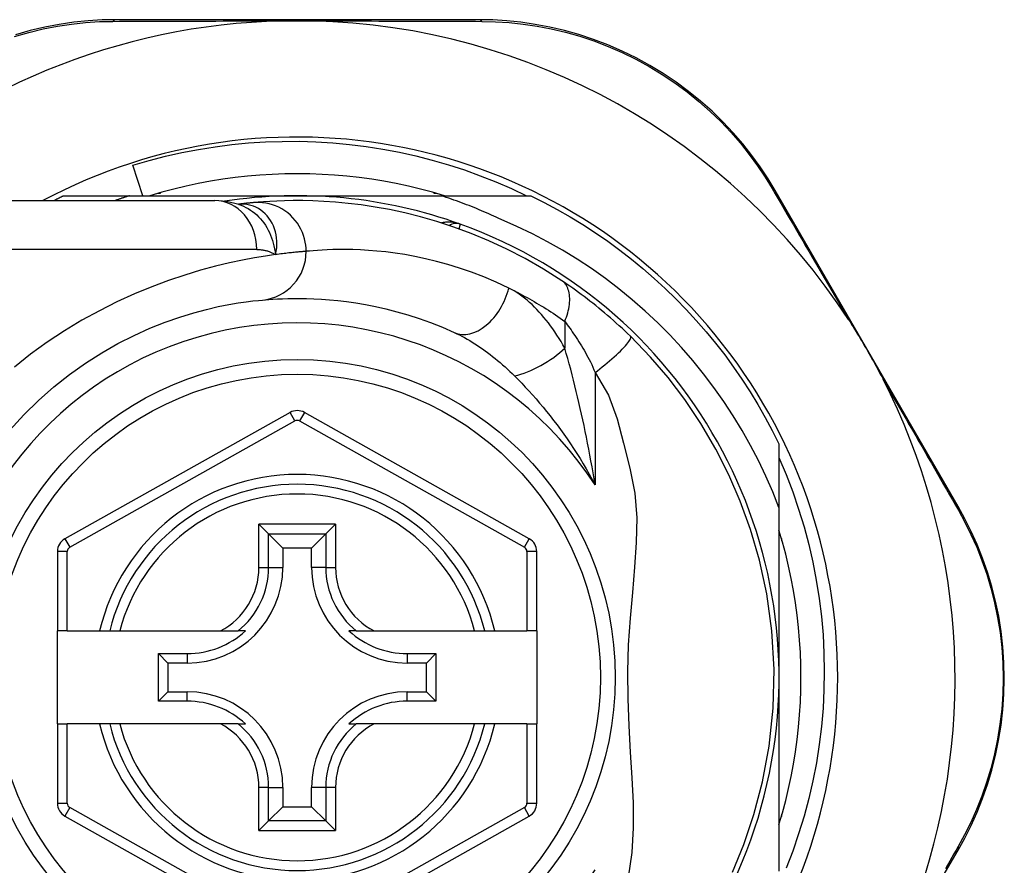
# Model space of a CAD drawing. Header units: inches. Extents: x 11 to 342, y 26 to 169.
# Tile 41 of 218: x 11.721 to 12.514, y 98.352 to 99.032. Entities that reach past the tile are written whole.
import ezdxf

# ---------------------------------------------------------------- set-up
doc = ezdxf.new("R2010")
doc.units = ezdxf.units.IN
doc.header["$MEASUREMENT"] = 0
doc.layers.add('Visible Edges(ANSI)', color=7, linetype='Continuous', lineweight=25)
doc.layers.add('Visible Tangent Edges(ANSI)', color=7, linetype='Continuous', lineweight=25)

msp = doc.modelspace()

# ---------------------------------------------------------------- linework, layer by layer
at = {"layer": 'Visible Edges(ANSI)'}
for p, q in [((12.09064, 99.03242), (11.79856, 99.03242)), ((11.82016, 98.89069), (11.81223, 98.9153)), ((11.83441, 98.89266), (11.83441, 98.8932)), ((12.05441, 98.8932), (12.05441, 98.89266)), ((12.47654, 98.64035), (12.32914, 98.89492)), ((11.64072, 98.88675), (11.87798, 98.88675)), ((11.75633, 98.89069), (11.80939, 98.89069)), ((11.80939, 98.89069), (11.94441, 98.89069)), ((11.8325, 98.89266), (11.83441, 98.89266)), ((11.94441, 98.89069), (12.06033, 98.89069)), ((12.05441, 98.89266), (12.05632, 98.89266)), ((12.06033, 98.89069), (12.1325, 98.89069)), ((11.89716, 98.88383), (11.89711, 98.88383)), ((11.93863, 98.71619), (11.75745, 98.61455)), ((12.13121, 98.61455), (11.95019, 98.71619)), ((12.33221, 98.69098), (12.33221, 98.6396)), ((12.33221, 98.6396), (12.33221, 98.5029)), ((11.91358, 98.62625), (11.92142, 98.61841)), ((11.96741, 98.61841), (11.97525, 98.62625)), ((11.92142, 98.61841), (11.93285, 98.60698)), ((11.96741, 98.61841), (11.95598, 98.60698)), ((12.33418, 98.61481), (12.33418, 98.6129)), ((12.33418, 98.6129), (12.33472, 98.6129)), ((11.75141, 98.60425), (11.75141, 98.5403)), ((11.93285, 98.60698), (11.93285, 98.59148)), ((11.95598, 98.60698), (11.93285, 98.60698)), ((11.95598, 98.59148), (11.95598, 98.60698)), ((12.13724, 98.5403), (12.13724, 98.60425)), ((11.75929, 98.5403), (11.75141, 98.5403)), ((11.75141, 98.46549), (11.75141, 98.5403)), ((11.75929, 98.5403), (11.78537, 98.5403)), ((11.78537, 98.5403), (11.79347, 98.5403)), ((11.79347, 98.5403), (11.80159, 98.5403)), ((11.80159, 98.5403), (11.88257, 98.5403)), ((11.88257, 98.5403), (11.89685, 98.5403)), ((11.90276, 98.5403), (11.89685, 98.5403)), ((11.99198, 98.5403), (11.98607, 98.5403)), ((11.99198, 98.5403), (12.00626, 98.5403)), ((12.00626, 98.5403), (12.08723, 98.5403)), ((12.08723, 98.5403), (12.09536, 98.5403)), ((12.09536, 98.5403), (12.10346, 98.5403)), ((12.10346, 98.5403), (12.12937, 98.5403)), ((12.13724, 98.5403), (12.12937, 98.5403)), ((12.13724, 98.5403), (12.13724, 98.46549)), ((11.83275, 98.48375), (11.83275, 98.52204)), ((11.83275, 98.52204), (11.84033, 98.51446)), ((11.83275, 98.52204), (11.85583, 98.52204)), ((12.033, 98.52204), (12.05608, 98.52204)), ((12.05608, 98.52204), (12.0485, 98.51446)), ((12.05608, 98.52204), (12.05608, 98.48375)), ((11.84033, 98.51446), (11.84033, 98.49133)), ((11.85583, 98.51446), (11.84033, 98.51446)), ((12.0485, 98.51446), (12.033, 98.51446)), ((12.0485, 98.49133), (12.0485, 98.51446)), ((12.33221, 98.5029), (12.33221, 98.34699)), ((11.83275, 98.48375), (11.84033, 98.49133)), ((11.84033, 98.49133), (11.85583, 98.49133)), ((12.033, 98.49133), (12.0485, 98.49133)), ((12.05608, 98.48375), (12.0485, 98.49133)), ((11.85583, 98.48375), (11.83275, 98.48375)), ((12.05608, 98.48375), (12.033, 98.48375)), ((11.75141, 98.46549), (11.75141, 98.40154)), ((11.75141, 98.46549), (11.75929, 98.46549)), ((11.78537, 98.46549), (11.75929, 98.46549)), ((11.79347, 98.46549), (11.78537, 98.46549)), ((11.80159, 98.46549), (11.79347, 98.46549)), ((11.88257, 98.46549), (11.80159, 98.46549)), ((11.89685, 98.46549), (11.88257, 98.46549)), ((11.89685, 98.46549), (11.90276, 98.46549)), ((11.98607, 98.46549), (11.99198, 98.46549)), ((12.00626, 98.46549), (11.99198, 98.46549)), ((12.08723, 98.46549), (12.00626, 98.46549)), ((12.09536, 98.46549), (12.08723, 98.46549)), ((12.10346, 98.46549), (12.09536, 98.46549)), ((12.12937, 98.46549), (12.10346, 98.46549)), ((12.12937, 98.46549), (12.13724, 98.46549)), ((12.13724, 98.40154), (12.13724, 98.46549)), ((11.93285, 98.41431), (11.93285, 98.39881)), ((11.95598, 98.39881), (11.95598, 98.41431)), ((11.92142, 98.38738), (11.93285, 98.39881)), ((11.93285, 98.39881), (11.95598, 98.39881)), ((11.96741, 98.38738), (11.95598, 98.39881)), ((11.75745, 98.39124), (11.93863, 98.2896)), ((11.92142, 98.38738), (11.91358, 98.37954)), ((11.95019, 98.28961), (12.13121, 98.39124)), ((11.97525, 98.37954), (11.96741, 98.38738)), ((12.33472, 98.3929), (12.33418, 98.3929)), ((12.33418, 98.3929), (12.33418, 98.39098)), ((12.43409, 98.2911), (12.47634, 98.36384))]:
    msp.add_line(p, q, dxfattribs=at)
at = {"layer": 'Visible Edges(ANSI)', "flags": 128}
for points in [[(11.79856, 99.03242), (11.78743, 99.0322), (11.77607, 99.0315), (11.76453, 99.03031), (11.75288, 99.02861), (11.74115, 99.02637), (11.72938, 99.02359), (11.71762, 99.02027)], [(11.93209, 99.03143), (11.93312, 99.03145), (11.93415, 99.03147), (11.93518, 99.03149), (11.93621, 99.0315), (11.93724, 99.03152), (11.93827, 99.03153), (11.9393, 99.03154), (11.94032, 99.03155), (11.94135, 99.03156), (11.94237, 99.03156), (11.9434, 99.03156), (11.94442, 99.03156), (11.94545, 99.03156), (11.94647, 99.03156), (11.94749, 99.03156), (11.94852, 99.03155), (11.94955, 99.03154), (11.95057, 99.03153), (11.9516, 99.03152), (11.95262, 99.0315), (11.95365, 99.03149), (11.95468, 99.03147), (11.95571, 99.03145), (11.95673, 99.03143)], [(12.32914, 98.89492), (12.3234, 98.9044), (12.31713, 98.91384), (12.31036, 98.9232), (12.30307, 98.9324), (12.2953, 98.9414), (12.28704, 98.95016), (12.27831, 98.95865), (12.26912, 98.96683), (12.25947, 98.97464), (12.2494, 98.98206), (12.23896, 98.98904), (12.2282, 98.99557), (12.21716, 99.00162), (12.20588, 99.00715), (12.19442, 99.01213), (12.18282, 99.01655), (12.17115, 99.02039), (12.15944, 99.02367), (12.14773, 99.0264), (12.13607, 99.02861), (12.12449, 99.0303), (12.11303, 99.03149), (12.10174, 99.03219), (12.09064, 99.03242)], [(11.81223, 98.9153), (11.82528, 98.91911), (11.83843, 98.92249), (11.85166, 98.92547), (11.86498, 98.92802), (11.87835, 98.93015), (11.89179, 98.93187), (11.90527, 98.93316), (11.91879, 98.93403), (11.93233, 98.93447), (11.94589, 98.93449), (11.95946, 98.93408), (11.97302, 98.93325), (11.98656, 98.93198), (12.00004, 98.9303), (12.01344, 98.92819), (12.02676, 98.92566), (12.03999, 98.92272), (12.05311, 98.91936), (12.06611, 98.91559), (12.079, 98.91142), (12.09175, 98.90684), (12.10435, 98.90185), (12.1168, 98.89647), (12.12909, 98.89069)], [(12.06297, 98.89069), (12.05334, 98.8935), (12.04365, 98.89608), (12.0339, 98.89841), (12.0241, 98.9005), (12.01424, 98.90235), (12.00435, 98.90395), (11.99441, 98.90531), (11.98445, 98.90643), (11.97446, 98.90729), (11.96446, 98.90791), (11.95444, 98.90828), (11.94441, 98.90841), (11.93439, 98.90828), (11.92437, 98.90791), (11.91436, 98.90729), (11.90438, 98.90643), (11.89441, 98.90531), (11.88448, 98.90395), (11.87458, 98.90235), (11.86473, 98.9005), (11.85492, 98.89841), (11.84517, 98.89608), (11.83548, 98.8935), (11.82586, 98.89069)], [(11.74842, 98.88675), (11.74875, 98.88692), (11.74907, 98.88709), (11.7494, 98.88725), (11.74973, 98.88742), (11.75006, 98.88759), (11.75039, 98.88775), (11.75072, 98.88792), (11.75105, 98.88808), (11.75138, 98.88825), (11.7517, 98.88841), (11.75203, 98.88858), (11.75236, 98.88874), (11.75269, 98.88891), (11.75302, 98.88907), (11.75335, 98.88923), (11.75368, 98.8894), (11.75401, 98.88956), (11.75434, 98.88972), (11.75467, 98.88988), (11.755, 98.89005), (11.75534, 98.89021), (11.75567, 98.89037), (11.756, 98.89053), (11.75633, 98.89069)], [(11.80939, 98.89069), (11.8089, 98.89053), (11.80842, 98.89038), (11.80793, 98.89022), (11.80745, 98.89006), (11.80696, 98.8899), (11.80648, 98.88974), (11.80599, 98.88958), (11.80551, 98.88942), (11.80503, 98.88926), (11.80454, 98.88909), (11.80406, 98.88893), (11.80357, 98.88877), (11.80309, 98.8886), (11.80261, 98.88844), (11.80212, 98.88827), (11.80164, 98.88811), (11.80116, 98.88794), (11.80068, 98.88777), (11.80019, 98.8876), (11.79971, 98.88743), (11.79923, 98.88727), (11.79875, 98.8871), (11.79827, 98.88692), (11.79779, 98.88675)], [(11.89741, 98.88373), (11.88752, 98.88605), (11.87798, 98.88675)], [(12.15735, 98.82228), (12.14257, 98.83165), (12.1278, 98.84012), (12.11311, 98.8477), (12.0986, 98.85442), (12.08435, 98.86034), (12.07042, 98.86548), (12.05687, 98.86991), (12.04372, 98.87369), (12.03102, 98.87686), (12.01881, 98.87948), (12.00711, 98.8816), (11.99595, 98.88328), (11.98536, 98.88456), (11.97533, 98.88551), (11.9659, 98.88615), (11.95707, 98.88655), (11.94885, 98.88673), (11.94126, 98.88674), (11.9343, 98.88662), (11.92797, 98.8864), (11.92229, 98.88612), (11.91726, 98.88579), (11.91288, 98.88546), (11.90916, 98.88513)], [(12.10855, 98.87155), (12.10659, 98.87247), (12.10463, 98.87338), (12.10266, 98.87428), (12.10068, 98.87517), (12.09871, 98.87605), (12.09672, 98.87692), (12.09474, 98.87777), (12.09275, 98.87862), (12.09075, 98.87946), (12.08875, 98.88028), (12.08675, 98.8811), (12.08474, 98.8819), (12.08273, 98.88269), (12.08071, 98.88347), (12.07869, 98.88424), (12.07667, 98.885), (12.07464, 98.88575), (12.07261, 98.88649), (12.07057, 98.88722), (12.06853, 98.88793), (12.06649, 98.88864), (12.06444, 98.88933), (12.06239, 98.89002), (12.06033, 98.89069)], [(12.1325, 98.89069), (12.14321, 98.88531), (12.15377, 98.87963), (12.16417, 98.87366), (12.1744, 98.86741), (12.18445, 98.86087), (12.19431, 98.85405), (12.20398, 98.84697), (12.21345, 98.83962), (12.22271, 98.832), (12.23176, 98.82413), (12.24058, 98.81602), (12.24918, 98.80766), (12.25753, 98.79906), (12.26565, 98.79024), (12.27352, 98.78119), (12.28113, 98.77193), (12.28849, 98.76246), (12.29557, 98.75279), (12.30239, 98.74293), (12.30892, 98.73288), (12.31518, 98.72265), (12.32115, 98.71225), (12.32683, 98.70169), (12.33221, 98.69098)], [(11.90916, 98.88513), (11.90882, 98.8851), (11.90846, 98.88507), (11.90809, 98.88503), (11.90771, 98.885), (11.90731, 98.88496), (11.9069, 98.88492), (11.90648, 98.88487), (11.90604, 98.88483), (11.90559, 98.88479), (11.90512, 98.88474), (11.90464, 98.88469), (11.90415, 98.88464), (11.90364, 98.88458), (11.90312, 98.88453), (11.90259, 98.88447), (11.90204, 98.88441), (11.90147, 98.88434), (11.9009, 98.88428), (11.90031, 98.88421), (11.89971, 98.88414), (11.89909, 98.88407), (11.89846, 98.88399), (11.89781, 98.88392), (11.89716, 98.88383)], [(12.33221, 98.6396), (12.32712, 98.65239), (12.3216, 98.66501), (12.31567, 98.67745), (12.30931, 98.68968), (12.30254, 98.7017), (12.29536, 98.71351), (12.28777, 98.72507), (12.27981, 98.73636), (12.27148, 98.74737), (12.26278, 98.75809), (12.25373, 98.7685), (12.24433, 98.7786), (12.23459, 98.78837), (12.22452, 98.79782), (12.21413, 98.80693), (12.20342, 98.81568), (12.19244, 98.82406), (12.18118, 98.83205), (12.16967, 98.83965), (12.1579, 98.84685), (12.1459, 98.85365), (12.13367, 98.86004), (12.12121, 98.86601), (12.10855, 98.87155)], [(12.21259, 98.77753), (12.21037, 98.77968), (12.20813, 98.78183), (12.20585, 98.78396), (12.20356, 98.78607), (12.20124, 98.78818), (12.1989, 98.79027), (12.19655, 98.79233), (12.19419, 98.79437), (12.19183, 98.79638), (12.18947, 98.79835), (12.18711, 98.80029), (12.18475, 98.8022), (12.1824, 98.80408), (12.18006, 98.80591), (12.17772, 98.80772), (12.17539, 98.80948), (12.17308, 98.81121), (12.17077, 98.81291), (12.16848, 98.81457), (12.1662, 98.81619), (12.16395, 98.81778), (12.16172, 98.81932), (12.15952, 98.82082), (12.15735, 98.82228)], [(11.71321, 98.70199), (11.7244, 98.71428), (11.73615, 98.72586), (11.74838, 98.7367), (11.76101, 98.74674), (11.77394, 98.7559), (11.78704, 98.76419), (11.80016, 98.77161), (11.81317, 98.7782), (11.82591, 98.78395), (11.83824, 98.78889), (11.85003, 98.79304), (11.86111, 98.79643), (11.87138, 98.79918), (11.88077, 98.80138), (11.88925, 98.80309), (11.89677, 98.80438), (11.90329, 98.80533), (11.90876, 98.80598), (11.91314, 98.80643), (11.91639, 98.80672)], [(11.91639, 98.80672), (11.91885, 98.80694), (11.92169, 98.80717), (11.92491, 98.80739), (11.92851, 98.8076), (11.93248, 98.80778), (11.93682, 98.80792), (11.94153, 98.808), (11.9466, 98.80801), (11.95201, 98.80792), (11.95777, 98.80773), (11.96387, 98.8074), (11.97031, 98.80692), (11.97708, 98.80627), (11.98418, 98.80542), (11.99161, 98.80434), (11.99937, 98.80302), (12.00745, 98.80143), (12.01583, 98.79954), (12.02447, 98.79732), (12.03336, 98.79476), (12.04248, 98.79182), (12.05178, 98.7885), (12.06126, 98.78475), (12.07088, 98.78057)], [(12.38815, 98.79101), (12.3894, 98.78907), (12.39064, 98.78712), (12.39186, 98.78516), (12.39308, 98.78321), (12.39429, 98.78123), (12.3955, 98.77923), (12.39671, 98.77722), (12.39791, 98.77522), (12.39908, 98.77323), (12.40024, 98.77127), (12.40138, 98.76931), (12.40253, 98.76734), (12.40366, 98.76537), (12.40479, 98.7634), (12.40592, 98.76142), (12.40705, 98.75943), (12.40816, 98.75745), (12.40928, 98.75544), (12.41041, 98.7534), (12.41154, 98.75133), (12.41267, 98.74924), (12.41378, 98.74715), (12.41487, 98.74507), (12.41594, 98.74301)], [(12.29481, 98.34613), (12.30398, 98.36848), (12.31209, 98.39262), (12.31898, 98.41893), (12.32426, 98.44754), (12.32747, 98.47812), (12.32822, 98.50928), (12.32643, 98.54035), (12.32235, 98.57005), (12.3165, 98.59726), (12.30931, 98.62206), (12.30109, 98.6448), (12.29186, 98.66607), (12.28143, 98.68665), (12.26937, 98.70722), (12.25631, 98.72666), (12.24298, 98.74421), (12.2287, 98.76083), (12.21259, 98.77753)], [(12.33221, 98.67981), (12.33795, 98.66621), (12.34323, 98.6524), (12.34803, 98.6384), (12.35234, 98.62424), (12.35615, 98.60996), (12.35946, 98.59558), (12.36226, 98.58109), (12.36456, 98.56653), (12.36635, 98.5519), (12.36764, 98.53721), (12.36841, 98.52248), (12.36867, 98.50772), (12.36842, 98.49295), (12.36765, 98.47818), (12.36637, 98.46343), (12.36457, 98.44876), (12.36227, 98.43417), (12.35946, 98.41969), (12.35615, 98.40532), (12.35234, 98.39108), (12.34804, 98.37698), (12.34325, 98.36304), (12.33797, 98.34926)], [(12.47634, 98.36384), (12.48174, 98.37358), (12.48684, 98.38375), (12.49161, 98.39432), (12.49599, 98.40526), (12.49995, 98.41653), (12.50346, 98.4281), (12.50649, 98.43995), (12.50902, 98.45206), (12.511, 98.46438), (12.51242, 98.47687), (12.51328, 98.48947), (12.51357, 98.50212), (12.5133, 98.51478), (12.51246, 98.52737), (12.51105, 98.53986), (12.50907, 98.55219), (12.50654, 98.56428), (12.50351, 98.57613), (12.50001, 98.5877), (12.49606, 98.59895), (12.49171, 98.60988), (12.48698, 98.62043), (12.48191, 98.6306), (12.47654, 98.64035)], [(12.33221, 98.38434), (12.33502, 98.39397), (12.33759, 98.40366), (12.33993, 98.41341), (12.34202, 98.42321), (12.34387, 98.43306), (12.34547, 98.44296), (12.34683, 98.45289), (12.34794, 98.46286), (12.34881, 98.47285), (12.34943, 98.48285), (12.3498, 98.49287), (12.34992, 98.5029), (12.3498, 98.51292), (12.34943, 98.52294), (12.34881, 98.53295), (12.34794, 98.54293), (12.34683, 98.5529), (12.34547, 98.56283), (12.34387, 98.57273), (12.34202, 98.58258), (12.33993, 98.59239), (12.33759, 98.60214), (12.33502, 98.61182), (12.33221, 98.62145)]]:
    msp.add_lwpolyline(points, dxfattribs=at)
at = {"layer": 'Visible Edges(ANSI)'}
msp.add_circle((11.94441, 98.5029), 0.25591, dxfattribs=at)
for centre, radius, start, end in [((11.94441, 98.50204), 0.52953, 91.33308, 133.40464), ((11.94441, 98.50204), 0.52953, 33.07249, 88.66692), ((11.94441, 98.5029), 0.43504, 241.92751, 118.07249), ((11.94441, 98.5029), 0.3878, 70.21195, 98.66609), ((11.94441, 98.5029), 0.3878, 261.33391, 70.21195), ((12.07237, 98.85853), 0.00984, 70.21195, 123.93658), ((11.94441, 98.50204), 0.52953, 341.08535, 27.06854), ((11.94441, 98.70589), 0.01181, 60.68681, 119.29123), ((11.94441, 98.5029), 0.15551, 13.91643, 166.08357), ((11.76322, 98.60425), 0.01181, 119.29123, 180), ((12.12543, 98.60425), 0.01181, 0, 60.68681), ((11.85583, 98.59148), 0.07702, 270, 0), ((12.033, 98.59148), 0.07702, 180, 270), ((11.85583, 98.59148), 0.06944, 270, 312.51741), ((12.033, 98.59148), 0.06944, 227.48259, 270), ((11.85583, 98.41431), 0.07702, 0, 90), ((12.033, 98.41431), 0.07702, 90, 180), ((11.85583, 98.41431), 0.06944, 47.48259, 90), ((12.033, 98.41431), 0.06944, 90, 132.51741), ((11.94441, 98.5029), 0.15551, 193.91643, 346.08357), ((11.76322, 98.40154), 0.01181, 180, 240.70877), ((12.12543, 98.40154), 0.01181, 299.31319, 0)]:
    msp.add_arc(centre, radius, start, end, dxfattribs=at)
at = {"layer": 'Visible Tangent Edges(ANSI)'}
for p, q in [((11.91188, 98.84738), (11.64072, 98.84738)), ((12.15981, 98.78952), (12.15981, 98.76786)), ((12.18412, 98.74837), (12.18412, 98.65786)), ((11.94248, 98.70932), (11.93863, 98.71619)), ((11.95019, 98.71619), (11.94634, 98.70932)), ((11.7613, 98.60768), (11.94248, 98.70932)), ((11.94634, 98.70932), (12.12736, 98.60768)), ((11.91358, 98.59148), (11.91358, 98.62625)), ((11.97525, 98.62625), (11.91358, 98.62625)), ((11.97525, 98.62625), (11.97525, 98.59148)), ((11.92142, 98.59148), (11.92142, 98.61841)), ((11.92142, 98.61841), (11.96741, 98.61841)), ((11.96741, 98.61841), (11.96741, 98.59148)), ((11.75745, 98.61455), (11.7613, 98.60768)), ((12.12736, 98.60768), (12.13121, 98.61455)), ((11.75929, 98.60425), (11.75141, 98.60425)), ((11.75929, 98.5403), (11.75929, 98.60425)), ((12.13724, 98.60425), (12.12937, 98.60425)), ((12.12937, 98.60425), (12.12937, 98.5403)), ((11.91358, 98.59148), (11.92142, 98.59148)), ((11.92142, 98.59148), (11.93285, 98.59148)), ((11.96741, 98.59148), (11.95598, 98.59148)), ((11.96741, 98.59148), (11.97525, 98.59148)), ((11.85583, 98.52204), (11.85583, 98.51446)), ((12.033, 98.52204), (12.033, 98.51446)), ((11.85583, 98.48375), (11.85583, 98.49133)), ((12.033, 98.48375), (12.033, 98.49133)), ((11.75929, 98.40154), (11.75929, 98.46549)), ((12.12937, 98.46549), (12.12937, 98.40154)), ((11.91358, 98.37954), (11.91358, 98.41431)), ((11.92142, 98.41431), (11.91358, 98.41431)), ((11.92142, 98.38738), (11.92142, 98.41431)), ((11.92142, 98.41431), (11.93285, 98.41431)), ((11.96741, 98.41431), (11.95598, 98.41431)), ((11.97525, 98.41431), (11.96741, 98.41431)), ((11.96741, 98.41431), (11.96741, 98.38738)), ((11.97525, 98.41431), (11.97525, 98.37954)), ((11.75141, 98.40154), (11.75929, 98.40154)), ((11.7613, 98.39811), (11.75745, 98.39124)), ((11.94248, 98.29647), (11.7613, 98.39811)), ((12.12736, 98.39811), (11.94634, 98.29647)), ((12.13121, 98.39124), (12.12736, 98.39811)), ((12.12937, 98.40154), (12.13724, 98.40154)), ((11.96741, 98.38738), (11.92142, 98.38738)), ((11.91358, 98.37954), (11.97525, 98.37954))]:
    msp.add_line(p, q, dxfattribs=at)
at = {"layer": 'Visible Tangent Edges(ANSI)', "flags": 128}
for points in [[(11.71693, 99.01895), (11.72844, 99.02223), (11.73995, 99.02498), (11.75143, 99.0272), (11.76283, 99.0289), (11.77412, 99.03011), (11.78524, 99.03083), (11.79613, 99.03109)], [(11.79613, 99.03109), (11.80136, 99.03112), (11.80664, 99.03114), (11.81196, 99.03116), (11.81732, 99.03118), (11.82272, 99.0312), (11.82817, 99.03122), (11.83365, 99.03124), (11.83917, 99.03126), (11.84474, 99.03127), (11.85034, 99.03129), (11.85597, 99.03131), (11.86165, 99.03132), (11.86736, 99.03133), (11.8731, 99.03135), (11.87888, 99.03136), (11.88468, 99.03137), (11.89053, 99.03138), (11.8964, 99.03139), (11.9023, 99.0314), (11.90823, 99.03141), (11.91417, 99.03141), (11.92014, 99.03142), (11.92611, 99.03142), (11.93209, 99.03143)], [(11.95673, 99.03143), (11.96272, 99.03142), (11.96871, 99.03142), (11.97468, 99.03141), (11.98064, 99.03141), (11.98657, 99.0314), (11.99248, 99.03139), (11.99836, 99.03138), (12.00421, 99.03137), (12.01003, 99.03136), (12.01583, 99.03135), (12.02159, 99.03133), (12.02732, 99.03132), (12.03301, 99.03131), (12.03867, 99.03129), (12.0443, 99.03127), (12.04989, 99.03126), (12.05544, 99.03124), (12.06095, 99.03122), (12.06642, 99.0312), (12.07184, 99.03118), (12.07722, 99.03116), (12.08256, 99.03114), (12.08784, 99.03111), (12.09308, 99.03109)], [(12.09308, 99.03109), (12.10393, 99.03082), (12.11498, 99.03009), (12.12619, 99.02889), (12.13753, 99.0272), (12.14894, 99.02501), (12.16039, 99.0223), (12.17185, 99.01907), (12.18328, 99.01529), (12.19463, 99.01095), (12.20585, 99.00606), (12.21688, 99.00064), (12.22769, 98.99472), (12.23824, 98.98833), (12.24846, 98.98149), (12.25833, 98.97424), (12.26778, 98.9666), (12.2768, 98.95861), (12.28537, 98.95032), (12.29347, 98.94176), (12.30111, 98.93296), (12.30827, 98.92398), (12.31493, 98.91485), (12.3211, 98.90563), (12.32676, 98.89638)], [(12.32676, 98.89638), (12.32914, 98.89231), (12.33154, 98.8882), (12.33395, 98.88407), (12.33639, 98.8799), (12.33884, 98.8757), (12.34131, 98.87148), (12.34379, 98.86722), (12.34629, 98.86294), (12.34881, 98.85862), (12.35134, 98.85428), (12.35389, 98.84992), (12.35645, 98.84552), (12.35902, 98.8411), (12.36161, 98.83666), (12.36421, 98.83219), (12.36682, 98.8277), (12.36945, 98.82319), (12.37209, 98.81865), (12.37474, 98.81409), (12.3774, 98.80951), (12.38007, 98.80491), (12.38276, 98.80029), (12.38545, 98.79565), (12.38815, 98.79101)], [(11.95164, 98.84593), (11.95156, 98.84838), (11.95132, 98.85089), (11.95091, 98.85343), (11.95032, 98.856), (11.94955, 98.85858), (11.94859, 98.86114), (11.94743, 98.86366), (11.94608, 98.86613), (11.94455, 98.86852), (11.94284, 98.8708), (11.94095, 98.87297), (11.93891, 98.875), (11.93673, 98.87687), (11.93442, 98.87857), (11.93202, 98.88008), (11.92953, 98.88141), (11.92698, 98.88254), (11.92439, 98.88347), (11.92178, 98.8842), (11.91918, 98.88474), (11.9166, 98.88509), (11.91406, 98.88527), (11.91158, 98.88528), (11.90916, 98.88513)], [(11.89844, 98.88393), (11.89836, 98.88393), (11.89829, 98.88392), (11.89822, 98.88392), (11.89815, 98.88391), (11.89808, 98.88391), (11.89802, 98.88391), (11.89796, 98.8839), (11.8979, 98.8839), (11.89784, 98.88389), (11.89778, 98.88389), (11.89772, 98.88389), (11.89767, 98.88388), (11.89762, 98.88388), (11.89757, 98.88387), (11.89752, 98.88387), (11.89747, 98.88387), (11.89743, 98.88386), (11.89739, 98.88386), (11.89734, 98.88385), (11.8973, 98.88385), (11.89726, 98.88385), (11.89723, 98.88384), (11.89719, 98.88384), (11.89716, 98.88383)], [(11.8974, 98.88373), (11.89935, 98.88304), (11.90127, 98.88224), (11.90315, 98.88133), (11.90499, 98.88031), (11.90678, 98.87918), (11.90851, 98.87796), (11.91018, 98.87664), (11.91178, 98.87523), (11.91333, 98.87373), (11.9148, 98.87215), (11.9162, 98.87048), (11.91752, 98.86874), (11.91877, 98.86692), (11.91993, 98.86503), (11.921, 98.86308), (11.92198, 98.86108), (11.92288, 98.85902), (11.9237, 98.85691), (11.92443, 98.85475), (11.92509, 98.85254), (11.92566, 98.85028), (11.92616, 98.84798), (11.92659, 98.84563), (11.92694, 98.84324)], [(11.92694, 98.84324), (11.92752, 98.84598), (11.92789, 98.8487), (11.92806, 98.8514), (11.92803, 98.85406), (11.92782, 98.85667), (11.92743, 98.85922), (11.92686, 98.8617), (11.92612, 98.8641), (11.92522, 98.86641), (11.92416, 98.86861), (11.92296, 98.8707), (11.92162, 98.87266), (11.92015, 98.87449), (11.91856, 98.87618), (11.91686, 98.87772), (11.91506, 98.8791), (11.91317, 98.88032), (11.91121, 98.88137), (11.90918, 98.88224), (11.9071, 98.88294), (11.90497, 98.88347), (11.9028, 98.88381), (11.90062, 98.88396), (11.89844, 98.88393)], [(12.0757, 98.86779), (12.07509, 98.868), (12.07448, 98.8682), (12.07386, 98.86839), (12.07323, 98.86856), (12.07261, 98.86872), (12.07197, 98.86886), (12.07134, 98.86899), (12.0707, 98.86911), (12.07007, 98.86921), (12.06943, 98.86929), (12.06879, 98.86936), (12.06815, 98.86942), (12.06751, 98.86945), (12.06688, 98.86948), (12.06624, 98.86948), (12.0656, 98.86947), (12.06497, 98.86944), (12.06434, 98.8694), (12.06371, 98.86934), (12.06308, 98.86925), (12.06246, 98.86915), (12.06184, 98.86903), (12.06123, 98.8689), (12.06063, 98.86874)], [(12.07487, 98.8639), (12.07494, 98.8642), (12.075, 98.86449), (12.07506, 98.86477), (12.07512, 98.86504), (12.07517, 98.8653), (12.07522, 98.86555), (12.07527, 98.86578), (12.07532, 98.866), (12.07536, 98.86621), (12.07541, 98.86641), (12.07545, 98.8666), (12.07548, 98.86677), (12.07552, 98.86693), (12.07555, 98.86708), (12.07558, 98.86721), (12.0756, 98.86733), (12.07562, 98.86744), (12.07564, 98.86753), (12.07566, 98.86761), (12.07567, 98.86768), (12.07568, 98.86773), (12.07569, 98.86776), (12.0757, 98.86778), (12.0757, 98.86779)], [(11.91188, 98.84738), (11.91257, 98.84738), (11.91325, 98.84736), (11.91394, 98.84732), (11.91462, 98.84727), (11.91529, 98.84721), (11.91596, 98.84714), (11.91662, 98.84705), (11.91728, 98.84694), (11.91793, 98.84682), (11.91858, 98.84669), (11.91922, 98.84654), (11.91986, 98.84638), (11.92048, 98.8462), (11.92111, 98.84601), (11.92172, 98.8458), (11.92233, 98.84557), (11.92293, 98.84534), (11.92353, 98.84508), (11.92411, 98.84481), (11.9247, 98.84453), (11.92527, 98.84423), (11.92583, 98.84392), (11.92639, 98.84359), (11.92694, 98.84324)], [(11.95164, 98.84593), (11.95105, 98.84588), (11.95043, 98.84583), (11.94976, 98.84577), (11.94906, 98.84571), (11.94832, 98.84565), (11.94753, 98.84558), (11.94671, 98.84551), (11.94585, 98.84543), (11.94496, 98.84534), (11.94402, 98.84525), (11.94304, 98.84516), (11.94203, 98.84506), (11.94098, 98.84495), (11.93989, 98.84483), (11.93876, 98.84471), (11.9376, 98.84458), (11.93639, 98.84444), (11.93516, 98.84429), (11.93388, 98.84414), (11.93256, 98.84398), (11.93121, 98.84381), (11.92983, 98.84363), (11.9284, 98.84344), (11.92694, 98.84324)], [(12.11466, 98.8164), (12.10451, 98.82112), (12.09451, 98.82535), (12.08469, 98.8291), (12.07507, 98.83242), (12.06569, 98.83531), (12.05657, 98.83781), (12.04773, 98.83995), (12.0392, 98.84175), (12.03102, 98.84324), (12.02317, 98.84445), (12.01568, 98.84541), (12.00854, 98.84615), (12.00174, 98.8467), (11.99531, 98.84706), (11.98923, 98.84728), (11.98351, 98.84738), (11.97816, 98.84737), (11.9732, 98.84728), (11.96862, 98.84712), (11.96442, 98.84692), (11.96063, 98.84668), (11.95723, 98.84643), (11.95424, 98.84617), (11.95164, 98.84593)], [(11.92694, 98.84324), (11.91897, 98.84208), (11.91011, 98.84062), (11.90039, 98.83879), (11.88987, 98.83656), (11.87859, 98.83387), (11.8666, 98.83065), (11.85397, 98.82682), (11.84083, 98.82238), (11.82727, 98.8173), (11.8134, 98.81157), (11.79934, 98.80519), (11.78518, 98.79814), (11.77105, 98.79041), (11.75704, 98.78199), (11.74327, 98.77288), (11.72981, 98.7631), (11.71674, 98.75271)], [(12.15981, 98.78952), (12.16048, 98.7912), (12.16109, 98.7929), (12.16165, 98.79461), (12.16216, 98.79633), (12.16259, 98.79805), (12.16297, 98.79976), (12.16327, 98.80146), (12.1635, 98.80314), (12.16366, 98.80479), (12.16374, 98.80641), (12.16375, 98.80799), (12.16367, 98.80951), (12.16352, 98.81098), (12.16329, 98.81239), (12.16299, 98.81374), (12.16261, 98.81501), (12.16216, 98.81621), (12.16165, 98.81733), (12.16107, 98.81836), (12.16042, 98.81932), (12.15973, 98.82019), (12.15898, 98.82097), (12.15819, 98.82167), (12.15735, 98.82228)], [(12.11466, 98.8164), (12.11651, 98.81549), (12.11837, 98.81456), (12.12023, 98.81361), (12.1221, 98.81265), (12.12397, 98.81167), (12.12584, 98.81067), (12.12772, 98.80965), (12.1296, 98.80862), (12.13148, 98.80756), (12.13336, 98.80649), (12.13525, 98.8054), (12.13713, 98.80429), (12.13902, 98.80316), (12.14091, 98.80202), (12.1428, 98.80085), (12.14469, 98.79967), (12.14658, 98.79847), (12.14847, 98.79725), (12.15036, 98.79601), (12.15225, 98.79475), (12.15414, 98.79348), (12.15603, 98.79218), (12.15792, 98.79086), (12.15981, 98.78952)], [(12.15981, 98.76786), (12.1583, 98.77057), (12.15675, 98.77324), (12.15515, 98.77587), (12.15352, 98.77845), (12.15185, 98.78098), (12.15015, 98.78345), (12.14842, 98.78587), (12.14665, 98.78823), (12.14485, 98.79053), (12.14302, 98.79278), (12.14117, 98.79495), (12.13928, 98.79707), (12.13736, 98.79911), (12.13542, 98.80109), (12.13344, 98.803), (12.13144, 98.80483), (12.12942, 98.80658), (12.12736, 98.80826), (12.12529, 98.80986), (12.12319, 98.81136), (12.12108, 98.81277), (12.11895, 98.81408), (12.11681, 98.81529), (12.11466, 98.8164)], [(12.15981, 98.78952), (12.16079, 98.78821), (12.16178, 98.78687), (12.16278, 98.78548), (12.16379, 98.78406), (12.16481, 98.78261), (12.16584, 98.78112), (12.16687, 98.77959), (12.16791, 98.77804), (12.16895, 98.77645), (12.17, 98.77483), (12.17106, 98.77319), (12.17211, 98.7715), (12.17317, 98.76979), (12.17423, 98.76805), (12.17529, 98.76628), (12.17635, 98.76448), (12.1774, 98.76265), (12.17846, 98.76079), (12.17949, 98.75888), (12.1805, 98.75689), (12.18146, 98.75485), (12.18239, 98.75274), (12.18328, 98.75058), (12.18412, 98.74837)], [(12.07088, 98.78057), (12.07293, 98.77961), (12.07499, 98.7786), (12.07705, 98.77754), (12.07912, 98.77643), (12.0812, 98.77526), (12.08327, 98.77406), (12.08535, 98.7728), (12.08742, 98.77151), (12.08948, 98.77017), (12.09154, 98.7688), (12.09359, 98.76738), (12.09563, 98.76592), (12.09767, 98.76443), (12.0997, 98.76289), (12.10172, 98.76132), (12.10373, 98.75971), (12.10573, 98.75806), (12.10773, 98.75638), (12.10971, 98.75466), (12.11168, 98.7529), (12.11364, 98.75111), (12.11559, 98.74929), (12.11751, 98.74744), (12.11942, 98.74555)], [(12.18412, 98.74837), (12.18606, 98.74984), (12.18802, 98.75135), (12.19, 98.75291), (12.19197, 98.7545), (12.19394, 98.75611), (12.19587, 98.75774), (12.19777, 98.75936), (12.19961, 98.76098), (12.20137, 98.76258), (12.20304, 98.76415), (12.20462, 98.76567), (12.20607, 98.76713), (12.20741, 98.76853), (12.2086, 98.76984), (12.20966, 98.77107), (12.21056, 98.77221), (12.21132, 98.77324), (12.21193, 98.77417), (12.21238, 98.775), (12.21269, 98.77571), (12.21286, 98.77632), (12.21289, 98.77683), (12.2128, 98.77723), (12.21259, 98.77753)], [(12.18412, 98.65786), (12.18334, 98.6627), (12.18253, 98.66753), (12.1817, 98.67235), (12.18085, 98.67715), (12.17998, 98.68194), (12.17908, 98.68671), (12.17817, 98.69146), (12.17723, 98.6962), (12.17628, 98.70091), (12.1753, 98.70559), (12.17431, 98.71026), (12.17329, 98.71489), (12.17226, 98.7195), (12.17121, 98.72409), (12.17014, 98.72865), (12.16905, 98.73318), (12.16794, 98.73768), (12.16682, 98.74215), (12.16568, 98.74657), (12.16453, 98.75095), (12.16336, 98.75527), (12.16219, 98.75954), (12.161, 98.76373), (12.15981, 98.76786)], [(12.11942, 98.74555), (12.12227, 98.74267), (12.12513, 98.73972), (12.128, 98.73668), (12.13088, 98.73356), (12.13375, 98.73038), (12.13663, 98.72712), (12.13949, 98.72379), (12.14234, 98.72039), (12.14517, 98.71694), (12.14798, 98.71342), (12.15077, 98.70984), (12.15354, 98.70621), (12.15627, 98.70251), (12.15898, 98.69874), (12.16167, 98.69492), (12.16432, 98.69104), (12.16693, 98.68709), (12.16952, 98.68308), (12.17206, 98.67902), (12.17456, 98.67489), (12.17702, 98.67072), (12.17944, 98.66648), (12.1818, 98.6622), (12.18412, 98.65786)], [(12.18412, 98.74837), (12.19488, 98.73015), (12.20195, 98.71108), (12.20716, 98.69141), (12.21224, 98.6713), (12.21629, 98.65114), (12.21771, 98.63125), (12.21737, 98.6115), (12.21599, 98.59159), (12.21417, 98.57132), (12.21236, 98.55051), (12.21092, 98.52903), (12.21019, 98.50732), (12.21044, 98.48569), (12.21132, 98.464), (12.21252, 98.44278), (12.21376, 98.42211), (12.2147, 98.40185), (12.21491, 98.38187), (12.21383, 98.36196), (12.21073, 98.34183)], [(12.41594, 98.74301), (12.41862, 98.73837), (12.42129, 98.73374), (12.42395, 98.72913), (12.4266, 98.72453), (12.42924, 98.71996), (12.43187, 98.7154), (12.43448, 98.71087), (12.43708, 98.70635), (12.43967, 98.70186), (12.44224, 98.69739), (12.4448, 98.69294), (12.44735, 98.68852), (12.44988, 98.68412), (12.45239, 98.67975), (12.45489, 98.6754), (12.45738, 98.67108), (12.45985, 98.66678), (12.4623, 98.66251), (12.46473, 98.65828), (12.46714, 98.65407), (12.46954, 98.64989), (12.47192, 98.64575), (12.47427, 98.64164), (12.47661, 98.63757)], [(12.47661, 98.63757), (12.48183, 98.628), (12.48675, 98.61803), (12.49135, 98.60768), (12.49557, 98.59697), (12.49941, 98.58594), (12.50281, 98.57461), (12.50575, 98.56301), (12.5082, 98.55116), (12.51013, 98.53909), (12.5115, 98.52686), (12.51231, 98.51452), (12.51258, 98.50213), (12.51229, 98.48974), (12.51146, 98.4774), (12.51008, 98.46517), (12.50815, 98.4531), (12.5057, 98.44124), (12.50276, 98.42963), (12.49935, 98.41829), (12.4955, 98.40725), (12.49125, 98.39653), (12.48662, 98.38617), (12.48166, 98.3762), (12.47642, 98.36664)], [(12.47642, 98.36664), (12.47474, 98.36372), (12.47305, 98.36077), (12.47134, 98.35781), (12.46963, 98.35483), (12.4679, 98.35183), (12.46617, 98.34882)]]:
    msp.add_lwpolyline(points, dxfattribs=at)
at = {"layer": 'Visible Tangent Edges(ANSI)'}
msp.add_circle((11.94441, 98.5029), 0.24409, dxfattribs=at)
for centre, radius, start, end in [((11.94441, 98.5029), 0.28543, 32.8812, 327.1188), ((11.94441, 98.70589), 0.00394, 60.68681, 119.29123), ((11.94441, 98.5029), 0.16339, 13.23324, 166.76676), ((11.94441, 98.5029), 0.14764, 14.67485, 165.32515), ((11.76322, 98.60425), 0.00394, 119.29123, 180), ((12.12543, 98.60425), 0.00394, 0, 60.68681), ((11.85583, 98.59148), 0.05775, 297.58522, 0), ((11.85583, 98.59148), 0.06559, 308.70967, 0), ((12.033, 98.59148), 0.06559, 180, 231.29033), ((12.033, 98.59148), 0.05775, 180, 242.41478), ((11.94441, 98.5029), 0.16339, 193.23324, 346.76676), ((11.94441, 98.5029), 0.14764, 194.67485, 345.32515), ((11.85583, 98.41431), 0.05775, 0, 62.41478), ((11.85583, 98.41431), 0.06559, 0, 51.29033), ((12.033, 98.41431), 0.06559, 128.70967, 180), ((12.033, 98.41431), 0.05775, 117.58522, 180), ((11.76322, 98.40154), 0.00394, 180, 240.70877), ((12.12543, 98.40154), 0.00394, 299.31319, 0)]:
    msp.add_arc(centre, radius, start, end, dxfattribs=at)
for centre, major_axis, ratio, start_param, end_param in [((11.79856, 99.02242), (0, 0.01), 0.487954, 0, 0.52137), ((12.09064, 99.02242), (0, 0.01), 0.488859, 5.761481, 6.283185), ((12.32049, 98.88991), (0.00865, 0.00501), 0.491578, 0, 0.522713), ((11.87798, 98.84738), (0, 0.03937), 0.860915, 4.712389, 6.283185), ((11.8844, 99.08025), (0.01245, -0.19646), 0.394768, 0.00408, 0.020515), ((11.91277, 98.84593), (0.00362, -0.0392), 0.987056, 0, 1.480007), ((12.0872, 98.8164), (-0.01632, -0.03583), 0.663135, 0, 1.864107), ((12.13551, 98.76786), (0.034, 0.01985), 0.367954, 4.019795, 5.274641), ((12.46788, 98.63534), (0.00865, 0.00501), 0.490887, 5.760729, 6.283185), ((12.4677, 98.36887), (0.00865, -0.00502), 0.492909, 0, 0.523212)]:
    msp.add_ellipse(centre, major_axis=major_axis, ratio=ratio, start_param=start_param, end_param=end_param, dxfattribs=at)

doc.saveas('drawing.dxf')
